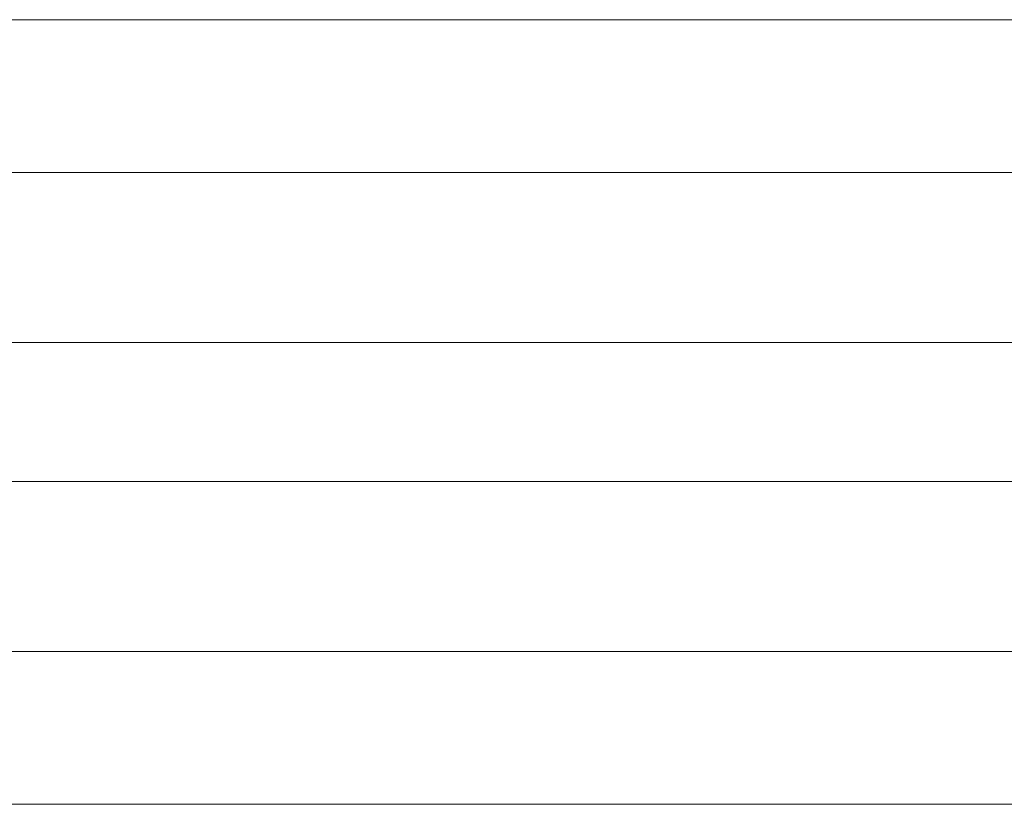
# Model space of a CAD drawing. Extents: x 261105 to 7565828, y -85627 to 5881792.
# Tile 69 of 116: x 353673 to 353915, y -24487 to -24294. Entities that reach past the tile are written whole.
import ezdxf

# ---------------------------------------------------------------- set-up
doc = ezdxf.new("R2010")
doc.units = 0
doc.header["$MEASUREMENT"] = 0
doc.layers.add('CZ-CI', color=140, linetype='Continuous', lineweight=9)

msp = doc.modelspace()

# ---------------------------------------------------------------- linework, layer by layer
at = {"layer": 'CZ-CI'}
for p, q in [((354260.04, -24294.36, -0.02), (352510.04, -24294.36, -0.02)), ((354260.04, -24294.36, -0.02), (353450.04, -24294.36, -0.02)), ((352866.8, -24331.85, -0.02), (354217.94, -24331.85, -0.02)), ((352927.74, -24373.53, -0.02), (354177.15, -24373.53, -0.02)), ((352927.74, -24407.69, -0.02), (354177.15, -24407.69, -0.02)), ((352866.8, -24449.37, -0.02), (354217.94, -24449.37, -0.02)), ((352510.04, -24486.86, -0.02), (354260.04, -24486.86, -0.02))]:
    msp.add_line(p, q, dxfattribs=at)
for points in [[(354260.04, -24294.36, -0.02), (352910.04, -24294.36, -0.02), (354260.04, -24294.36, -0.02)], [(354260.04, -24294.36, -0.02), (352910.04, -24294.36, -0.02), (353410.04, -24294.36, -0.02)], [(354260.04, -24294.36, -0.02), (354260.04, -24294.36, -0.02), (353450.04, -24294.36, -0.02)]]:
    msp.add_solid(points, dxfattribs=at)

doc.saveas('drawing.dxf')
